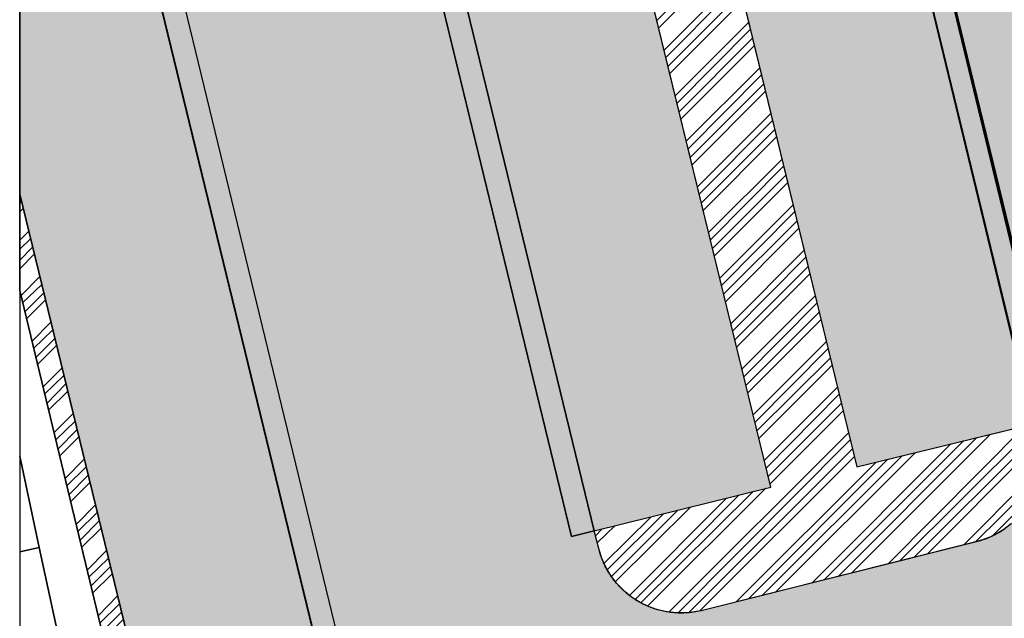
# Model space of a CAD drawing. Header units: millimetres. Extents: x 234268570 to 234468570, y 557551952 to 557751952.
# Tile 10 of 36: x 234268570 to 234291935, y 557667373 to 557681584. Entities that reach past the tile are written whole.
import ezdxf

# ---------------------------------------------------------------- set-up
doc = ezdxf.new("R2010")
doc.units = ezdxf.units.MM
doc.header["$LTSCALE"] = 500
for name, color, linetype in [('BEGROEIDTERREINDEEL', 8, 'CONTINUOUS'), ('BL$1----_ARCERING', 8, 'CONTINUOUS'), ('PAND', 8, 'CONTINUOUS'), ('PERCEEL', 8, 'CONTINUOUS'), ('WEGDEEL', 8, 'CONTINUOUS')]:
    doc.layers.add(name, color=color, linetype=linetype)
pattern_1 = [(45, (0, 0), (-673.5192090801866, 673.5192090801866), []), (45, (224.5065, 0), (-673.5192090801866, 673.5192090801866), []), (45, (449.013, 0), (-673.5192090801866, 673.5192090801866), []), (45, (673.52, 0), (-673.5192090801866, 673.5192090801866), [])]
pattern_2 = [(45, (0, 0), (0, 431.0522938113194), [914.4000000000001, -304.8]), (135, (215.526, 215.526), (4.263256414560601e-14, 431.0522938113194), [914.4000000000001, -304.8])]

msp = doc.modelspace()

# ---------------------------------------------------------------- hatches: boundary and pattern name
at = {"layer": 'BL$1----_ARCERING', "linetype": 'Continuous'}
h = msp.add_hatch(dxfattribs=at)
h.set_pattern_fill('ANSI34', color=104, scale=50)
h.set_pattern_definition(pattern_1)
h.paths.add_polyline_path([(234292279.1165402, 557669797), (234292317.1165402, 557669841), (234292353.1165402, 557669885), (234292371.1165402, 557669908), (234292405.1165402, 557669954), (234292445.1165402, 557670011.5), (234292454.1165402, 557670025), (234292499.1165402, 557670097), (234292514.1165402, 557670122), (234292542.1165402, 557670172), (234292555.1165402, 557670198), (234292569.1165402, 557670223), (234292581.1165402, 557670249), (234292594.1165402, 557670275), (234292606.1165402, 557670301), (234292636.1435672, 557670371.972973), (234292639.1165402, 557670380), (234292660.1165402, 557670433), (234292670.1165402, 557670460), (234292679.1165402, 557670487), (234292688.1165402, 557670515), (234292710.5165402, 557670590.6), (234292712.1165402, 557670597), (234292720.1165402, 557670625), (234292727.1165402, 557670653), (234292733.1165402, 557670680), (234292739.1165402, 557670708), (234292745.1165402, 557670737), (234292760.1165402, 557670821), (234292768.1165402, 557670879), (234292774.1165402, 557670935), (234292776.1165402, 557670964), (234292780.1165402, 557671021), (234292781.1165402, 557671049), (234292783.1165402, 557671107), (234292783.1165402, 557671135), (234292781.1165402, 557671193), (234292780.1165402, 557671221), (234292776.1165402, 557671279), (234292774.1165402, 557671307), (234292771.1165402, 557671336), (234292768.1165402, 557671364), (234292764.1165402, 557671393), (234292760.1165402, 557671421), (234292628.1165402, 557671991), (234288437.1165402, 557670972), (234282172.5796991, 557696718.8765624), (234280118.1165402, 557696219), (234286391.1165402, 557670489), (234282205.1165402, 557669448), (234282311.1165402, 557669028), (234282319.1165402, 557668997), (234282328.1165402, 557668966), (234282346.1165402, 557668904), (234282369.7832068, 557668833), (234282377.1165402, 557668813), (234282389.1165402, 557668783), (234282413.1165402, 557668723), (234282445.3924022, 557668651), (234282453.1165402, 557668635), (234282467.1165402, 557668607), (234282482.1165402, 557668578), (234282497.1165402, 557668550), (234282513.1165402, 557668521), (234282555.1906142, 557668450), (234282562.1165402, 557668439), (234282580.1165402, 557668411), (234282629.2703863, 557668340), (234282673.1165402, 557668280), (234282713.1165402, 557668230), (234282734.1165402, 557668206), (234282755.1165402, 557668181), (234282800.0332068, 557668132), (234282843.6165402, 557668086.5217391), (234282889.1165402, 557668043), (234282937.1165402, 557667999), (234282961.1165402, 557667978), (234282986.1165402, 557667958), (234283036.1165402, 557667918), (234283062.1165402, 557667898), (234283088.1165402, 557667879), (234283146.0256311, 557667838.9090909), (234283168.1165402, 557667825), (234283195.1165402, 557667807), (234283222.1165402, 557667790), (234283250.1165402, 557667774), (234283306.1165402, 557667742), (234283334.1165402, 557667727), (234283363.1165402, 557667712), (234283421.1165402, 557667684), (234283450.1165402, 557667671), (234283480.1165402, 557667658), (234283509.1165402, 557667646), (234283539.1165402, 557667634), (234283569.1165402, 557667623), (234283635.6165402, 557667599.4032258), (234283661.1165402, 557667592), (234283691.1165402, 557667582), (234283722.1165402, 557667573), (234283753.1165402, 557667565), (234283826.4498735, 557667546.6666666), (234283847.1165402, 557667542), (234283879.1165402, 557667536), (234283910.1165402, 557667530), (234283942.1165402, 557667524), (234283974.1165402, 557667520), (234284006.1165402, 557667515), (234284038.1165402, 557667511), (234284070.1165402, 557667508), (234284134.1165402, 557667502), (234284166.1165402, 557667501), (234284198.1165402, 557667499), (234284230.1165402, 557667498), (234284295.1165402, 557667498), (234284359.1165402, 557667500), (234284423.1165402, 557667504), (234284487.1165402, 557667510), (234284551.1165402, 557667518), (234284615.1165402, 557667528), (234284684.1165402, 557667541.3548387), (234284748.1165402, 557667555.8064516), (234284772.1165402, 557667562), (234291374.1165402, 557669216), (234291401.1165402, 557669225), (234291429.1165402, 557669234), (234291456.1165402, 557669243), (234291483.1165402, 557669253), (234291552.9915402, 557669279.875), (234291563.1165402, 557669284), (234291589.1165402, 557669296), (234291641.1165402, 557669319), (234291693.1165402, 557669345), (234291743.1165402, 557669371), (234291768.1165402, 557669385), (234291793.1165402, 557669400), (234291818.1165402, 557669414), (234291842.1165402, 557669429), (234291897.5852902, 557669464.5), (234291914.1165402, 557669476), (234291970.5871284, 557669516), (234291984.1165402, 557669526), (234292007.1165402, 557669544), (234292030.1165402, 557669561), (234292052.1165402, 557669579), (234292074.1165402, 557669598), (234292096.1165402, 557669616), (234292158.1165402, 557669672.0952381), (234292160.1165402, 557669674), (234292180.1165402, 557669694), (234292201.1165402, 557669714), (234292221.1165402, 557669734), (234292241.1165402, 557669755)])
h.paths.add_polyline_path([(234333230.0945307, 557706155.4284766), (234333470.1008887, 557705170.211812), (234333500.0663806, 557705224.7872422), (234333545.3950978, 557705289.5233593), (234333567.4847735, 557705315.8488097), (234333623.3661542, 557705371.7301903), (234333649.6916053, 557705393.8198665), (234333714.427721, 557705439.1485827), (234333744.1890623, 557705456.3313011), (234333815.8129387, 557705489.7300632), (234334048.6636697, 557705552.1222285), (234379120.6198781, 557716360.6391752), (234379272.1962357, 557716378.5595855), (234379385.0675513, 557716368.6846249), (234379494.5093282, 557716339.3597893), (234379611.9633296, 557716282.68802), (234379676.699446, 557716237.3593032), (234379780.9959537, 557716133.0627955), (234379876.9061506, 557715966.9414614), (234379939.2983156, 557715734.0907317), (234380837.0534115, 557711990.4153906), (234380864.2172495, 557711915.7833593), (234380885.4940749, 557711878.9308167), (234380936.5453899, 557711818.0902286), (234380994.4524478, 557711773.6565801), (234381066.4329976, 557711740.0914985), (234381177.4039598, 557711722.0334295), (234381238.1808217, 557711727.3507159), (234381467.4615568, 557711781.667898), (234381675.9171237, 557711831.6567539), (234381750.5321438, 557711858.8144002), (234381787.4004375, 557711880.1003195), (234381848.2271582, 557711931.1399984), (234381893.1681735, 557711989.8734324), (234381925.9262791, 557712060.1234165), (234381944.191994, 557712163.7134331), (234381934.1857921, 557712255.4977193), (234381885.9488172, 557712450.4924493), (234380640.0147797, 557717524.0280727)])
h.paths.add_polyline_path([(234397892.5810506, 557671192.886631), (234397909.4872735, 557671122.3869925), (234397958.1087804, 557671134.0467123), (234398098.0254183, 557670550.5886295), (234427203.2396526, 557677492.7190192), (234426728.1165402, 557679572), (234427445.5638495, 557679742.7478656), (234428201.4515862, 557679922.6443067), (234418591.4177323, 557720015.7797815), (234418439.9089535, 557720647.875577), (234418258.7976913, 557721403.4731622), (234413392.7572803, 557720236.568402), (234412559.4382271, 557723711.0335988), (234412407.8408625, 557724343.1081507), (234412226.6237051, 557725098.6803458), (234386801.7200139, 557719014.3014331), (234388080.3481974, 557713727.6290067), (234388107.6636679, 557713652.5803685), (234388166.6540124, 557713568.3334255), (234388281.4760434, 557713487.9341738), (234388420.7507071, 557713459.0300599), (234388577.0709852, 557713486.5935426), (234390324.3653522, 557713905.6048828), (234390399.0123573, 557713932.7741708), (234390524.0465009, 557714037.6902745), (234390583.10753, 557714164.34706), (234390597.4976174, 557714245.9573013), (234389632.407283, 557718368.8736196), (234389642.2822154, 557718481.7446133), (234389671.6069678, 557718591.1860793), (234389728.2818031, 557718708.6450093), (234389773.6033204, 557718773.3708439), (234389898.6293219, 557718898.3968455), (234390130.8433161, 557719000.9547198), (234411019.7755495, 557724010.2420247), (234411171.3519073, 557724028.1624348), (234411393.6650005, 557723988.9626384), (234411511.1190009, 557723932.2908695), (234411658.0619496, 557723808.9910954), (234411763.1136662, 557723658.9616957), (234411803.431497, 557723529.7387928), (234412736.209083, 557719640.0182403), (234412835.7010623, 557719467.6930774), (234413076.5596313, 557719380.0277276), (234413196.7987316, 557719390.5472858), (234417199.4745801, 557720331.983727), (234417421.7876735, 557720292.7839304), (234417543.320674, 557720236.1121615), (234417672.8426691, 557720127.4303032), (234417779.9588624, 557719974.4525253), (234417831.5541698, 557719833.5600847), (234426343.1496418, 557684339.8600448), (234426361.0700521, 557684188.2836871), (234427240.4094128, 557680493.4810823), (234425800.2403783, 557680148.1201812), (234426310.7625204, 557678007.731643)])
h.paths.add_polyline_path([(234343623.0430922, 557720648.8376503), (234344271.0225878, 557716266.6902119), (234345844.6631214, 557715315.5266587), (234351155.952255, 557716678.1057487), (234353502.1165402, 557717280), (234374753.1165402, 557722482), (234375736.1165402, 557723680), (234375945.1165402, 557725875), (234375133.1165402, 557729545), (234374591.1165402, 557730282), (234373640.1165402, 557734023), (234372889.1165402, 557735484), (234371675.1165402, 557736568), (234370141.1165402, 557736985), (234360823.1165402, 557735063), (234352189.1165402, 557732796), (234350651.1165402, 557732024), (234349293.1165402, 557730764), (234348243.1165402, 557728874)])
h.paths.add_polyline_path([(234373874.1165402, 557727672), (234375045.1165402, 557727897), (234374838.1165402, 557728995), (234373820.1165402, 557728815), (234372563.1165402, 557729390), (234371506.1165402, 557733569), (234370403.1165402, 557734383), (234369016.1165402, 557734396), (234352633.1165402, 557730205), (234350706.1165402, 557728068), (234346380.1468782, 557720435.0232259), (234347014.636446, 557718176.4572258), (234372514.1165402, 557724232), (234373586.1165402, 557727375)], flags=16)
h.paths.add_polyline_path([(234387415.1165402, 557727611), (234386916.1165402, 557726364), (234387203.1165402, 557725457), (234387938.1165402, 557724977), (234388764.1165402, 557724791), (234399252.1165402, 557727056), (234409932.1165402, 557729573), (234410700.1165402, 557730323), (234410843.1165402, 557731330), (234410577.1165402, 557732435), (234409593.1165402, 557733009), (234400778.1165402, 557730768), (234388703.1165402, 557728151)])
h.paths.add_polyline_path([(234408903.1165402, 557730870), (234409424.1165402, 557731054), (234409170.1165402, 557731616), (234408553.1165402, 557731442), (234406853.1165402, 557730918), (234396751.1165402, 557728604), (234387785.1165402, 557726703), (234387785.1165402, 557726226), (234388272.1165402, 557725855), (234388702.1165402, 557725712), (234395635.1165402, 557727162), (234409202.1165402, 557730322)], flags=16)
h = msp.add_hatch(dxfattribs=at)
h.set_pattern_fill('AR-HBONE', color=8, scale=3)
h.set_pattern_definition(pattern_2)
h.paths.add_polyline_path([(234298263.1165402, 557650795), (234304420.1165402, 557652211), (234292726.1165987, 557700457.9997586), (234292673.1165402, 557701496), (234292746.1165402, 557702447), (234293044.1165402, 557703757), (234293561.6165402, 557704996.5), (234294228.1165402, 557706055), (234295088.1165402, 557707026), (234295870.1165402, 557707681), (234296935.6165402, 557708337), (234298098.4855055, 557708815.5345325), (234330431.6165402, 557716596.5), (234268570.1165402, 557702171.0783), (234277879.1165402, 557704163), (234279418.1165402, 557704314), (234280873.1165402, 557704204), (234282145.6165402, 557703899.5), (234283066.6165402, 557703545), (234283969.1165402, 557703061), (234284801.1165402, 557702344.5), (234285732.1165402, 557701163), (234286301.1165402, 557700020), (234286685.2405193, 557698586.4297936), (234286873.1165402, 557697895)])
h = msp.add_hatch(dxfattribs=at)
h.set_pattern_fill('AR-HBONE', color=8, scale=3)
h.set_pattern_definition(pattern_2)
h.paths.add_polyline_path([(234295416.1165402, 557638155), (234296465.1165402, 557633433), (234302063.1165402, 557634665), (234302037.7726874, 557634783.3546388), (234308191.1165402, 557636101), (234306936.6165402, 557641693), (234306885.1165402, 557642071), (234306892.6165402, 557642587.5), (234307005.6165402, 557643159.5), (234307281.1165402, 557643798), (234307604.6165402, 557644257), (234307921.1165402, 557644575.5), (234308395.6165402, 557644914), (234308675.6165402, 557645057), (234308948.0437178, 557645163.3090593), (234308071.1165402, 557648885), (234307586.1165402, 557648829), (234306923.1165402, 557648887), (234306413.1165402, 557649042), (234305941.1165402, 557649288), (234305443.6165402, 557649695.5), (234305108.6165402, 557650109.5), (234304883.1165402, 557650517), (234304709.1165402, 557651021), (234298552.1165402, 557649587), (234300419.1165402, 557641782), (234300542.1165402, 557641265), (234300504.1165402, 557640746), (234300163.1165402, 557639751), (234299643.1165402, 557639197), (234298928.1165402, 557638912)])
h.paths.add_polyline_path([(234268570.1165402, 557627312.546389), (234272767.1165402, 557628232), (234287965.1165402, 557631558), (234290296.1165402, 557632069), (234293284.1165402, 557632758), (234295223.1165402, 557633160), (234294159.1165402, 557637883), (234287296.1165402, 557636348), (234285938.1165402, 557636049), (234268570.1165402, 557632234.621494)])
h.paths.add_polyline_path([(234304243.1165402, 557611213), (234303601.1165402, 557604155), (234304105.1165402, 557604109), (234309765.1165402, 557603595), (234309917.1165402, 557605338), (234310040.1165402, 557606689), (234310478.1165402, 557611481), (234310800.1165402, 557616064), (234310805.1165402, 557616106), (234310810.1165402, 557616149), (234310815.1165402, 557616191), (234310820.1165402, 557616234), (234310824.1165402, 557616277), (234310829.1165402, 557616319), (234310834.1165402, 557616362), (234310838.1165402, 557616404), (234310843.1165402, 557616447), (234310847.1165402, 557616489), (234310851.1165402, 557616532), (234310855.1165402, 557616574), (234310859.1165402, 557616617), (234310863.1165402, 557616660), (234310867.1165402, 557616702), (234310871.1165402, 557616745), (234310875.1165402, 557616787), (234310878.1165402, 557616830), (234310882.1165402, 557616873), (234310885.1165402, 557616915), (234310889.1165402, 557616958), (234310892.1165402, 557617001), (234310895.1165402, 557617043), (234310898.1165402, 557617086), (234310901.1165402, 557617129), (234310904.1165402, 557617171), (234310907.1165402, 557617214), (234310910.1165402, 557617257), (234310913.1165402, 557617299), (234310915.1165402, 557617342), (234310918.1165402, 557617385), (234310920.1165402, 557617428), (234310923.1165402, 557617470), (234310925.1165402, 557617513), (234310927.1165402, 557617556), (234310929.1165402, 557617598), (234310932.1165402, 557617641), (234310933.1165402, 557617684), (234310935.1165402, 557617727), (234310937.1165402, 557617769), (234310939.1165402, 557617812), (234310940.1165402, 557617855), (234310942.1165402, 557617898), (234310943.1165402, 557617940), (234310945.1165402, 557617983), (234310946.1165402, 557618026), (234310947.1165402, 557618069), (234310948.1165402, 557618112), (234310950.1165402, 557618154), (234310950.1165402, 557618197), (234310951.1165402, 557618240), (234310952.1165402, 557618283), (234310953.1165402, 557618325), (234310953.1165402, 557618368), (234310954.1165402, 557618411), (234310954.1165402, 557618454), (234310955.1165402, 557618497), (234310955.1165402, 557618539), (234310955.1165402, 557618582), (234310955.1165402, 557618625), (234310955.1165402, 557618668), (234310955.1165402, 557618710), (234310955.1165402, 557618753), (234310955.1165402, 557618796), (234310955.1165402, 557618839), (234310954.1165402, 557618882), (234310954.1165402, 557618924), (234310953.1165402, 557618967), (234310953.1165402, 557619010), (234310952.1165402, 557619053), (234310951.1165402, 557619096), (234310950.1165402, 557619138), (234310949.1165402, 557619181), (234310948.1165402, 557619224), (234310947.1165402, 557619267), (234310946.1165402, 557619309), (234310944.1165402, 557619352), (234310943.1165402, 557619395), (234310941.1165402, 557619438), (234310940.1165402, 557619480), (234310938.1165402, 557619523), (234310936.1165402, 557619566), (234310935.1165402, 557619609), (234310933.1165402, 557619651), (234310931.1165402, 557619694), (234310929.1165402, 557619737), (234310926.1165402, 557619780), (234310924.1165402, 557619822), (234310922.1165402, 557619865), (234310920.1165402, 557619908), (234310917.1165402, 557619950), (234310914.1165402, 557619993), (234310912.1165402, 557620036), (234310909.1165402, 557620079), (234310906.1165402, 557620121), (234310903.1165402, 557620164), (234310900.1165402, 557620207), (234310897.1165402, 557620249), (234310894.1165402, 557620292), (234310885.1165402, 557620405), (234310876.1165402, 557620518), (234310867.1165402, 557620631), (234310858.1165402, 557620744), (234310849.1165402, 557620857), (234310839.1165402, 557620970), (234310829.1165402, 557621083), (234310819.1165402, 557621196), (234310809.1165402, 557621309), (234310799.1165402, 557621422), (234310789.1165402, 557621535), (234310778.1165402, 557621648), (234310768.1165402, 557621761), (234310757.1165402, 557621874), (234310746.1165402, 557621987), (234310735.1165402, 557622100), (234310723.1165402, 557622213), (234310712.1165402, 557622325), (234310700.1165402, 557622438), (234310689.1165402, 557622551), (234310677.1165402, 557622664), (234310665.1165402, 557622777), (234310652.1165402, 557622889), (234310640.1165402, 557623002), (234310627.1165402, 557623115), (234310615.1165402, 557623228), (234310602.1165402, 557623340), (234310589.1165402, 557623453), (234310575.1165402, 557623566), (234310562.1165402, 557623678), (234310549.1165402, 557623791), (234310535.1165402, 557623903), (234310521.1165402, 557624016), (234310507.1165402, 557624128), (234310493.1165402, 557624241), (234310479.1165402, 557624354), (234310464.1165402, 557624466), (234310449.1165402, 557624578), (234310435.1165402, 557624691), (234310420.1165402, 557624803), (234310405.1165402, 557624916), (234310389.1165402, 557625028), (234310374.1165402, 557625141), (234310358.1165402, 557625253), (234310343.1165402, 557625365), (234310327.1165402, 557625478), (234310311.1165402, 557625590), (234310295.1165402, 557625702), (234310278.1165402, 557625814), (234310262.1165402, 557625927), (234310245.1165402, 557626039), (234310228.1165402, 557626151), (234310211.1165402, 557626263), (234310194.1165402, 557626375), (234310177.1165402, 557626487), (234310159.1165402, 557626599), (234310142.1165402, 557626711), (234310124.1165402, 557626823), (234310106.1165402, 557626935), (234310088.1165402, 557627047), (234310070.1165402, 557627159), (234310051.1165402, 557627271), (234310033.1165402, 557627383), (234310014.1165402, 557627495), (234309995.1165402, 557627607), (234309976.1165402, 557627719), (234309957.1165402, 557627830), (234309937.1165402, 557627942), (234309918.1165402, 557628054), (234309898.1165402, 557628166), (234309878.1165402, 557628277), (234309858.1165402, 557628389), (234309838.1165402, 557628500), (234309818.1165402, 557628612), (234309798.1165402, 557628724), (234309777.1165402, 557628835), (234309756.1165402, 557628947), (234309735.1165402, 557629058), (234309714.1165402, 557629170), (234309693.1165402, 557629281), (234309672.1165402, 557629392), (234309650.1165402, 557629504), (234309628.1165402, 557629615), (234309607.1165402, 557629726), (234309585.1165402, 557629838), (234309562.1165402, 557629949), (234309540.1165402, 557630060), (234309518.1165402, 557630171), (234309495.1165402, 557630282), (234309472.1165402, 557630394), (234309449.1165402, 557630505), (234309426.1165402, 557630616), (234309403.1165402, 557630727), (234309379.1165402, 557630838), (234309356.1165402, 557630949), (234309332.1165402, 557631059), (234309308.1165402, 557631170), (234309284.1165402, 557631281), (234309260.1165402, 557631392), (234308465.1165402, 557634892), (234302329.1165402, 557633507), (234303604.1165402, 557627434), (234303620.1165402, 557627358), (234303636.1165402, 557627281), (234303651.1165402, 557627205), (234303667.1165402, 557627128), (234303683.1165402, 557627052), (234303698.1165402, 557626976), (234303714.1165402, 557626899), (234303729.1165402, 557626823), (234303744.1165402, 557626746), (234303759.1165402, 557626670), (234303774.1165402, 557626593), (234303789.1165402, 557626517), (234303804.1165402, 557626440), (234303819.1165402, 557626363), (234303834.1165402, 557626287), (234303848.1165402, 557626210), (234303863.1165402, 557626134), (234303877.1165402, 557626057), (234303892.1165402, 557625980), (234303906.1165402, 557625904), (234303920.1165402, 557625827), (234303934.1165402, 557625750), (234303948.1165402, 557625673), (234303962.1165402, 557625597), (234303976.1165402, 557625520), (234303990.1165402, 557625443), (234304004.1165402, 557625366), (234304017.1165402, 557625290), (234304031.1165402, 557625213), (234304044.1165402, 557625136), (234304057.1165402, 557625059), (234304071.1165402, 557624982), (234304084.1165402, 557624905), (234304097.1165402, 557624829), (234304110.1165402, 557624752), (234304123.1165402, 557624675), (234304136.1165402, 557624598), (234304149.1165402, 557624521), (234304161.1165402, 557624444), (234304174.1165402, 557624367), (234304186.1165402, 557624290), (234304199.1165402, 557624213), (234304211.1165402, 557624136), (234304223.1165402, 557624059), (234304235.1165402, 557623982), (234304247.1165402, 557623905), (234304259.1165402, 557623828), (234304271.1165402, 557623751), (234304283.1165402, 557623674), (234304295.1165402, 557623596), (234304306.1165402, 557623519), (234304318.1165402, 557623442), (234304330.1165402, 557623365), (234304341.1165402, 557623288), (234304352.1165402, 557623211), (234304363.1165402, 557623133), (234304375.1165402, 557623056), (234304386.1165402, 557622979), (234304397.1165402, 557622902), (234304407.1165402, 557622825), (234304418.1165402, 557622747), (234304429.1165402, 557622670), (234304439.1165402, 557622593), (234304450.1165402, 557622516), (234304460.1165402, 557622438), (234304471.1165402, 557622361), (234304481.1165402, 557622284), (234304491.1165402, 557622206), (234304501.1165402, 557622129), (234304511.1165402, 557622052), (234304521.1165402, 557621974), (234304531.1165402, 557621897), (234304541.1165402, 557621819), (234304550.1165402, 557621742), (234304560.1165402, 557621665), (234304570.1165402, 557621587), (234304579.1165402, 557621510), (234304588.1165402, 557621432), (234304597.1165402, 557621355), (234304607.1165402, 557621278), (234304616.1165402, 557621200), (234304625.1165402, 557621123), (234304634.1165402, 557621045), (234304642.1165402, 557620968), (234304651.1165402, 557620890), (234304660.1165402, 557620813), (234304668.1165402, 557620735), (234304677.1165402, 557620657), (234304685.1165402, 557620580), (234304693.1165402, 557620502), (234304702.1165402, 557620425), (234304710.1165402, 557620347), (234304718.1165402, 557620270), (234304726.1165402, 557620192), (234304733.1165402, 557620114), (234304741.1165402, 557620037), (234304749.1165402, 557619959), (234304756.1165402, 557619882), (234304764.1165402, 557619804), (234304774.1165402, 557619586), (234304771.1165402, 557619345), (234304773.1165402, 557619325), (234304774.1165402, 557619305), (234304776.1165402, 557619285), (234304778.1165402, 557619265), (234304779.1165402, 557619245), (234304781.1165402, 557619225), (234304782.1165402, 557619205), (234304783.1165402, 557619185), (234304785.1165402, 557619165), (234304786.1165402, 557619145), (234304787.1165402, 557619125), (234304789.1165402, 557619105), (234304790.1165402, 557619085), (234304791.1165402, 557619064), (234304792.1165402, 557619044), (234304793.1165402, 557619024), (234304795.1165402, 557619004), (234304796.1165402, 557618984), (234304797.1165402, 557618964), (234304798.1165402, 557618944), (234304798.1165402, 557618924), (234304799.1165402, 557618904), (234304800.1165402, 557618884), (234304801.1165402, 557618864), (234304802.1165402, 557618844), (234304803.1165402, 557618824), (234304803.1165402, 557618804), (234304804.1165402, 557618783), (234304805.1165402, 557618763), (234304805.1165402, 557618743), (234304806.1165402, 557618723), (234304806.1165402, 557618703), (234304807.1165402, 557618683), (234304807.1165402, 557618663), (234304807.1165402, 557618643), (234304808.1165402, 557618623), (234304808.1165402, 557618603), (234304808.1165402, 557618583), (234304809.1165402, 557618563), (234304809.1165402, 557618542), (234304809.1165402, 557618522), (234304809.1165402, 557618502), (234304809.1165402, 557618482), (234304809.1165402, 557618462), (234304809.1165402, 557618442), (234304809.1165402, 557618422), (234304809.1165402, 557618402), (234304809.1165402, 557618382), (234304809.1165402, 557618362), (234304809.1165402, 557618342), (234304809.1165402, 557618321), (234304808.1165402, 557618301), (234304808.1165402, 557618281), (234304808.1165402, 557618261), (234304807.1165402, 557618241), (234304807.1165402, 557618221), (234304807.1165402, 557618201), (234304806.1165402, 557618181), (234304806.1165402, 557618161), (234304805.1165402, 557618141), (234304805.1165402, 557618121), (234304804.1165402, 557618101), (234304803.1165402, 557618080), (234304803.1165402, 557618060), (234304802.1165402, 557618040), (234304801.1165402, 557618020), (234304800.1165402, 557618000), (234304799.1165402, 557617980), (234304798.1165402, 557617960), (234304797.1165402, 557617940), (234304797.1165402, 557617920), (234304796.1165402, 557617900), (234304794.1165402, 557617880), (234304793.1165402, 557617860), (234304792.1165402, 557617840), (234304791.1165402, 557617820), (234304790.1165402, 557617800), (234304789.1165402, 557617779), (234304787.1165402, 557617759), (234304786.1165402, 557617739), (234304785.1165402, 557617719), (234304783.1165402, 557617699), (234304782.1165402, 557617679), (234304780.1165402, 557617659), (234304779.1165402, 557617639), (234304777.1165402, 557617619), (234304776.1165402, 557617599), (234304774.1165402, 557617579), (234304773.1165402, 557617559), (234304771.1165402, 557617539), (234304769.1165402, 557617519), (234304767.1165402, 557617499), (234304766.1165402, 557617479), (234304764.1165402, 557617459), (234304762.1165402, 557617439), (234304760.1165402, 557617419), (234304758.1165402, 557617399), (234304756.1165402, 557617379), (234304754.1165402, 557617359)])
h.paths.add_polyline_path([(234268570.1165402, 557576946.840469), (234283804.1165402, 557580905), (234299243.1165402, 557584945), (234299320.1165402, 557584964), (234299397.1165402, 557584984), (234299474.1165402, 557585004), (234299551.1165402, 557585025), (234299628.1165402, 557585046), (234299704.1165402, 557585068), (234299780.1165402, 557585090), (234299857.1165402, 557585113), (234299933.1165402, 557585136), (234300009.1165402, 557585159), (234300085.1165402, 557585183), (234300160.1165402, 557585207), (234300236.1165402, 557585232), (234300311.1165402, 557585257), (234300387.1165402, 557585283), (234300462.1165402, 557585309), (234300537.1165402, 557585336), (234300612.1165402, 557585363), (234300686.1165402, 557585390), (234300761.1165402, 557585418), (234300835.1165402, 557585447), (234300909.1165402, 557585475), (234300983.1165402, 557585505), (234301057.1165402, 557585534), (234301130.1165402, 557585564), (234301204.1165402, 557585595), (234301277.1165402, 557585626), (234301350.1165402, 557585658), (234301423.1165402, 557585689), (234301496.1165402, 557585722), (234301568.1165402, 557585754), (234301640.1165402, 557585788), (234301712.1165402, 557585821), (234301784.1165402, 557585855), (234301856.1165402, 557585890), (234301927.1165402, 557585925), (234301999.1165402, 557585960), (234302070.1165402, 557585996), (234302141.1165402, 557586032), (234302211.1165402, 557586068), (234302282.1165402, 557586105), (234302352.1165402, 557586143), (234302422.1165402, 557586181), (234302491.1165402, 557586219), (234302561.1165402, 557586258), (234302630.1165402, 557586297), (234302699.1165402, 557586336), (234302768.1165402, 557586376), (234302837.1165402, 557586417), (234302905.1165402, 557586457), (234302973.1165402, 557586498), (234303041.1165402, 557586540), (234303108.1165402, 557586582), (234303176.1165402, 557586624), (234303243.1165402, 557586667), (234303310.1165402, 557586710), (234303376.1165402, 557586754), (234303442.1165402, 557586798), (234303508.1165402, 557586842), (234303574.1165402, 557586887), (234303640.1165402, 557586932), (234303705.1165402, 557586977), (234303770.1165402, 557587023), (234303834.1165402, 557587069), (234303899.1165402, 557587116), (234303963.1165402, 557587163), (234304027.1165402, 557587211), (234304090.1165402, 557587258), (234304154.1165402, 557587307), (234304217.1165402, 557587355), (234304279.1165402, 557587404), (234304342.1165402, 557587453), (234304404.1165402, 557587503), (234304466.1165402, 557587553), (234304527.1165402, 557587604), (234304588.1165402, 557587654), (234304649.1165402, 557587705), (234304710.1165402, 557587757), (234304770.1165402, 557587809), (234304830.1165402, 557587861), (234304890.1165402, 557587914), (234304949.1165402, 557587967), (234305008.1165402, 557588020), (234305067.1165402, 557588074), (234305125.1165402, 557588128), (234305183.1165402, 557588182), (234305241.1165402, 557588237), (234305299.1165402, 557588292), (234305356.1165402, 557588347), (234305412.1165402, 557588403), (234305469.1165402, 557588459), (234305525.1165402, 557588515), (234305581.1165402, 557588572), (234305636.1165402, 557588629), (234305691.1165402, 557588686), (234305746.1165402, 557588744), (234305800.1165402, 557588802), (234305854.1165402, 557588860), (234305908.1165402, 557588919), (234305911.1165402, 557588922), (234305913.1165402, 557588925), (234305916.1165402, 557588928), (234305919.1165402, 557588931), (234305922.1165402, 557588934), (234305924.1165402, 557588937), (234305927.1165402, 557588940), (234305930.1165402, 557588943), (234305933.1165402, 557588946), (234305935.1165402, 557588949), (234305938.1165402, 557588952), (234305941.1165402, 557588955), (234305944.1165402, 557588958), (234305946.1165402, 557588961), (234305949.1165402, 557588964), (234305952.1165402, 557588967), (234305954.1165402, 557588970), (234305957.1165402, 557588974), (234305960.1165402, 557588977), (234305963.1165402, 557588980), (234305965.1165402, 557588983), (234305968.1165402, 557588986), (234305971.1165402, 557588989), (234305974.1165402, 557588992), (234305976.1165402, 557588995), (234305979.1165402, 557588998), (234305982.1165402, 557589001), (234305984.1165402, 557589004), (234305987.1165402, 557589007), (234305990.1165402, 557589010), (234305993.1165402, 557589013), (234305995.1165402, 557589016), (234305998.1165402, 557589019), (234306001.1165402, 557589022), (234306003.1165402, 557589025), (234306006.1165402, 557589028), (234306009.1165402, 557589031), (234306012.1165402, 557589034), (234306014.1165402, 557589037), (234306017.1165402, 557589040), (234306020.1165402, 557589044), (234306022.1165402, 557589047), (234306025.1165402, 557589050), (234306028.1165402, 557589053), (234306030.1165402, 557589056), (234306033.1165402, 557589059), (234306036.1165402, 557589062), (234306039.1165402, 557589065), (234306041.1165402, 557589068), (234306044.1165402, 557589071), (234306047.1165402, 557589074), (234306049.1165402, 557589077), (234306052.1165402, 557589080), (234306055.1165402, 557589083), (234306057.1165402, 557589086), (234306060.1165402, 557589089), (234306063.1165402, 557589093), (234306065.1165402, 557589096), (234306068.1165402, 557589099), (234306071.1165402, 557589102), (234306074.1165402, 557589105), (234306076.1165402, 557589108), (234306079.1165402, 557589111), (234306082.1165402, 557589114), (234306084.1165402, 557589117), (234306087.1165402, 557589120), (234306090.1165402, 557589123), (234306092.1165402, 557589126), (234306095.1165402, 557589129), (234306098.1165402, 557589132), (234306100.1165402, 557589136), (234306103.1165402, 557589139), (234306106.1165402, 557589142), (234306108.1165402, 557589145), (234306111.1165402, 557589148), (234306114.1165402, 557589151), (234306116.1165402, 557589154), (234306119.1165402, 557589157), (234306122.1165402, 557589160), (234306124.1165402, 557589163), (234306127.1165402, 557589166), (234306130.1165402, 557589169), (234306132.1165402, 557589173), (234306135.1165402, 557589176), (234306138.1165402, 557589179), (234306140.1165402, 557589182), (234306143.1165402, 557589185), (234306146.1165402, 557589188), (234306148.1165402, 557589191), (234306151.1165402, 557589194), (234306154.1165402, 557589197), (234306156.1165402, 557589200), (234306159.1165402, 557589203), (234306162.1165402, 557589207), (234306164.1165402, 557589210), (234306167.1165402, 557589213), (234306170.1165402, 557589216), (234306172.1165402, 557589219), (234306175.1165402, 557589222), (234306210.1165402, 557589264), (234306245.1165402, 557589306), (234306280.1165402, 557589348), (234306315.1165402, 557589390), (234306349.1165402, 557589432), (234306384.1165402, 557589475), (234306418.1165402, 557589517), (234306452.1165402, 557589560), (234306486.1165402, 557589603), (234306519.1165402, 557589646), (234306553.1165402, 557589689), (234306586.1165402, 557589732), (234306619.1165402, 557589775), (234306652.1165402, 557589819), (234306685.1165402, 557589863), (234306718.1165402, 557589906), (234306750.1165402, 557589950), (234306782.1165402, 557589994), (234306815.1165402, 557590039), (234306846.1165402, 557590083), (234306878.1165402, 557590127), (234306910.1165402, 557590172), (234306941.1165402, 557590217), (234306972.1165402, 557590261), (234307003.1165402, 557590306), (234307034.1165402, 557590351), (234307065.1165402, 557590397), (234307095.1165402, 557590442), (234307125.1165402, 557590487), (234307156.1165402, 557590533), (234307185.1165402, 557590579), (234307215.1165402, 557590624), (234307245.1165402, 557590670), (234307274.1165402, 557590716), (234307303.1165402, 557590763), (234307332.1165402, 557590809), (234307361.1165402, 557590855), (234307390.1165402, 557590902), (234307418.1165402, 557590948), (234307446.1165402, 557590995), (234307474.1165402, 557591042), (234307502.1165402, 557591089), (234307530.1165402, 557591136), (234307557.1165402, 557591183), (234307584.1165402, 557591231), (234307612.1165402, 557591278), (234307638.1165402, 557591325), (234307665.1165402, 557591373), (234307692.1165402, 557591421), (234307718.1165402, 557591469), (234307744.1165402, 557591517), (234307770.1165402, 557591565), (234307796.1165402, 557591613), (234307821.1165402, 557591661), (234307847.1165402, 557591709), (234307872.1165402, 557591758), (234307897.1165402, 557591807), (234307922.1165402, 557591855), (234307946.1165402, 557591904), (234307970.1165402, 557591953), (234307995.1165402, 557592002), (234308019.1165402, 557592051), (234308042.1165402, 557592100), (234308066.1165402, 557592149), (234308089.1165402, 557592199), (234308112.1165402, 557592248), (234308135.1165402, 557592298), (234308158.1165402, 557592347), (234308181.1165402, 557592397), (234308203.1165402, 557592447), (234308225.1165402, 557592497), (234308247.1165402, 557592547), (234308269.1165402, 557592597), (234308291.1165402, 557592647), (234308312.1165402, 557592697), (234308333.1165402, 557592747), (234308354.1165402, 557592798), (234308375.1165402, 557592848), (234308395.1165402, 557592899), (234308416.1165402, 557592950), (234308436.1165402, 557593000), (234308456.1165402, 557593051), (234308476.1165402, 557593102), (234308495.1165402, 557593153), (234308514.1165402, 557593204), (234308533.1165402, 557593255), (234308552.1165402, 557593307), (234308571.1165402, 557593358), (234308590.1165402, 557593409), (234308608.1165402, 557593461), (234308626.1165402, 557593512), (234308644.1165402, 557593564), (234308661.1165402, 557593616), (234308679.1165402, 557593667), (234308696.1165402, 557593719), (234308713.1165402, 557593771), (234308730.1165402, 557593823), (234308747.1165402, 557593875), (234308763.1165402, 557593927), (234308769.1165402, 557593947), (234308776.1165402, 557593967), (234308782.1165402, 557593987), (234308788.1165402, 557594008), (234308794.1165402, 557594028), (234308800.1165402, 557594048), (234308806.1165402, 557594068), (234308812.1165402, 557594088), (234308818.1165402, 557594108), (234308824.1165402, 557594129), (234308830.1165402, 557594149), (234308836.1165402, 557594169), (234308842.1165402, 557594189), (234308848.1165402, 557594209), (234308854.1165402, 557594230), (234308860.1165402, 557594250), (234308865.1165402, 557594270), (234308871.1165402, 557594290), (234308877.1165402, 557594311), (234308882.1165402, 557594331), (234308888.1165402, 557594351), (234308894.1165402, 557594372), (234308899.1165402, 557594392), (234308905.1165402, 557594412), (234308910.1165402, 557594433), (234308916.1165402, 557594453), (234308921.1165402, 557594473), (234308927.1165402, 557594494), (234308932.1165402, 557594514), (234308937.1165402, 557594534), (234308943.1165402, 557594555), (234308948.1165402, 557594575), (234308953.1165402, 557594596), (234308958.1165402, 557594616), (234308964.1165402, 557594636), (234308969.1165402, 557594657), (234308974.1165402, 557594677), (234308979.1165402, 557594698), (234308984.1165402, 557594718), (234308989.1165402, 557594739), (234308994.1165402, 557594759), (234308999.1165402, 557594780), (234309004.1165402, 557594800), (234309009.1165402, 557594821), (234309014.1165402, 557594841), (234309018.1165402, 557594862), (234309023.1165402, 557594882), (234309028.1165402, 557594903), (234309033.1165402, 557594923), (234309037.1165402, 557594944), (234309042.1165402, 557594964), (234309047.1165402, 557594985), (234309051.1165402, 557595005), (234309056.1165402, 557595026), (234309060.1165402, 557595046), (234309065.1165402, 557595067), (234309069.1165402, 557595088), (234309074.1165402, 557595108), (234309078.1165402, 557595129), (234309083.1165402, 557595149), (234309087.1165402, 557595170), (234309091.1165402, 557595191), (234309096.1165402, 557595211), (234309100.1165402, 557595232), (234309104.1165402, 557595253), (234309108.1165402, 557595273), (234309112.1165402, 557595294), (234309117.1165402, 557595315), (234309121.1165402, 557595335), (234309125.1165402, 557595356), (234309129.1165402, 557595377), (234309133.1165402, 557595397), (234309137.1165402, 557595418), (234309141.1165402, 557595439), (234309144.1165402, 557595459), (234309148.1165402, 557595480), (234309152.1165402, 557595501), (234309156.1165402, 557595522), (234309160.1165402, 557595542), (234309163.1165402, 557595563), (234309167.1165402, 557595584), (234309171.1165402, 557595604), (234309174.1165402, 557595625), (234309178.1165402, 557595646), (234309182.1165402, 557595667), (234309185.1165402, 557595688), (234309189.1165402, 557595708), (234309192.1165402, 557595729), (234309195.1165402, 557595750), (234309199.1165402, 557595771), (234309202.1165402, 557595791), (234309206.1165402, 557595812), (234309209.1165402, 557595833), (234309212.1165402, 557595854), (234309215.1165402, 557595875), (234309219.1165402, 557595896), (234309222.1165402, 557595916), (234309225.1165402, 557595937), (234309228.1165402, 557595958), (234309431.1165402, 557598977), (234309765.1165402, 557603595), (234304105.1165402, 557604109), (234303663.1165402, 557599449), (234303104.1165402, 557593943), (234303093.1165402, 557593868), (234303082.1165402, 557593793), (234303069.1165402, 557593718), (234303056.1165402, 557593643), (234303041.1165402, 557593568), (234303026.1165402, 557593494), (234303010.1165402, 557593419), (234302993.1165402, 557593345), (234302975.1165402, 557593271), (234302957.1165402, 557593198), (234302937.1165402, 557593124), (234302917.1165402, 557593051), (234302895.1165402, 557592978), (234302873.1165402, 557592905), (234302850.1165402, 557592833), (234302826.1165402, 557592761), (234302801.1165402, 557592689), (234302775.1165402, 557592617), (234302749.1165402, 557592546), (234302722.1165402, 557592475), (234302693.1165402, 557592405), (234302664.1165402, 557592334), (234302634.1165402, 557592265), (234302604.1165402, 557592195), (234302572.1165402, 557592126), (234302540.1165402, 557592057), (234302507.1165402, 557591989), (234302473.1165402, 557591921), (234302438.1165402, 557591853), (234302402.1165402, 557591786), (234302366.1165402, 557591719), (234302328.1165402, 557591653), (234302290.1165402, 557591587), (234302252.1165402, 557591522), (234302212.1165402, 557591457), (234302172.1165402, 557591392), (234302131.1165402, 557591328), (234302089.1165402, 557591265), (234302046.1165402, 557591202), (234302003.1165402, 557591140), (234301959.1165402, 557591078), (234301914.1165402, 557591016), (234301868.1165402, 557590955), (234301822.1165402, 557590895), (234301775.1165402, 557590835), (234301727.1165402, 557590776), (234301679.1165402, 557590718), (234301630.1165402, 557590660), (234301580.1165402, 557590602), (234301529.1165402, 557590545), (234301478.1165402, 557590489), (234301426.1165402, 557590434), (234301374.1165402, 557590379), (234301321.1165402, 557590324), (234301267.1165402, 557590271), (234301213.1165402, 557590217), (234301157.1165402, 557590165), (234301102.1165402, 557590113), (234301045.1165402, 557590062), (234300989.1165402, 557590012), (234300931.1165402, 557589962), (234300873.1165402, 557589913), (234300814.1165402, 557589865), (234300755.1165402, 557589817), (234300695.1165402, 557589770), (234300635.1165402, 557589724), (234300574.1165402, 557589678), (234300513.1165402, 557589634), (234300451.1165402, 557589590), (234300388.1165402, 557589546), (234300325.1165402, 557589504), (234300262.1165402, 557589462), (234300198.1165402, 557589421), (234300133.1165402, 557589381), (234300068.1165402, 557589341), (234300003.1165402, 557589303), (234299937.1165402, 557589265), (234299870.1165402, 557589228), (234299804.1165402, 557589191), (234299736.1165402, 557589156), (234299669.1165402, 557589121), (234299601.1165402, 557589087), (234299532.1165402, 557589054), (234299463.1165402, 557589022), (234299394.1165402, 557588990), (234299325.1165402, 557588960), (234299255.1165402, 557588930), (234299184.1165402, 557588901), (234299114.1165402, 557588873), (234299043.1165402, 557588846), (234298972.1165402, 557588819), (234298900.1165402, 557588794), (234298828.1165402, 557588769), (234298756.1165402, 557588745), (234298683.1165402, 557588722), (234298611.1165402, 557588700), (234298538.1165402, 557588679), (234298464.1165402, 557588658), (234298391.1165402, 557588639), (234292592.1165402, 557587128), (234279833.1165402, 557583793), (234268570.1165402, 557580862.754458)])
edge = h.paths.add_edge_path()
edge.add_line((234297060.1165388, 557708399), (234296977.1165311, 557708357.9999982))
edge.add_line((234296977.1165311, 557708357.9999982), (234296894.1165438, 557708316.0000017))
edge.add_line((234296894.1165438, 557708316.0000017), (234296812.1165396, 557708272.999999))
edge.add_line((234296812.1165396, 557708272.999999), (234296775.8416833, 557708239.9984113))
edge.add_arc((234300574.1464776, 557701318.6428963), 7895.07957371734, 115.7307056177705, 118.75712050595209, ccw=False)
edge.add_line((234297146.5614555, 557708430.8818119), (234297060.1165388, 557708399))
h = msp.add_hatch(dxfattribs=at)
h.set_pattern_fill('ANSI34', color=104, scale=50)
h.set_pattern_definition(pattern_1)
h.paths.add_polyline_path([(234327045.2858348, 557654450.0869132), (234327238.7133639, 557653639.2102599), (234307761.1165403, 557648993), (234307264.0791393, 557648993), (234306788.2531888, 557649076.9009532), (234306321.1908114, 557649246.8977561), (234305912.7906647, 557649481.5058094), (234305513.3921934, 557649816.6409194), (234305218.4738293, 557650168.1109394), (234304957.7849924, 557650619.6372498), (234304804.1165401, 557651039), (234292844.7309311, 557700625.1304432), (234292829.7057298, 557701115.3557476), (234292838.6587964, 557701493.8453071), (234292894.4092222, 557702131.0755904), (234292926.7627763, 557702358.1022564), (234313899.0308212, 557707334.7657813), (234314549.4204953, 557704595.0153356), (234313732.100096, 557704409.9318224), (234313277.7438869, 557706323.8035954), (234293464.9778576, 557701623.1598425), (234305613.683389, 557651256.2687696), (234305618.8790261, 557651225.4051607), (234305695.3855307, 557650939.8789984), (234305823.2022204, 557650665.775223), (234305895.4771598, 557650550.8863611), (234306106.9885578, 557650298.8168927), (234306273.0117908, 557650155.1907765), (234306381.7274269, 557650079.0672686), (234306526.9912705, 557649995.1991494), (234306725.3853106, 557649908.5055362), (234307015.3286641, 557649830.8154488), (234307314.3578674, 557649804.6537834), (234307613.3870715, 557649830.8154489)])
h.paths.add_polyline_path([(234278383.1165402, 557634407), (234285938.1165402, 557636049), (234285548.1165402, 557637691), (234278677.1165402, 557635950), (234268570.1165402, 557677444.638645), (234268570.1165402, 557675153.201929)])
h.paths.add_polyline_path([(234286879.1165402, 557638025), (234287296.1165402, 557636348), (234298928.1165402, 557638912), (234299643.1165402, 557639197), (234300163.1165402, 557639751), (234300504.1165402, 557640746), (234300542.1165402, 557641265), (234300419.1165402, 557641782), (234289013.1165402, 557638987), (234289104.1165402, 557638557)])
h.paths.add_polyline_path([(234308820.1165402, 557639973), (234313357.9197357, 557623037.6879195), (234314146.2925714, 557623227.9227004), (234309078.959506, 557642139.4671592), (234309078.959506, 557642521.4247881), (234309238.8916487, 557642840.1616895), (234321711.6839216, 557645912.5863787), (234321522.593664, 557646701.2345097), (234309558.1165402, 557643830), (234309095.1165402, 557643644), (234308755.6165402, 557643369.5), (234308546.1165402, 557643089.5), (234308407.1165402, 557642782), (234308334.1165402, 557642427.5), (234308366.1165402, 557641942)])
h.paths.add_polyline_path([(234314805.0941958, 557620769.241566), (234314595.1919503, 557621552.607411), (234311026.1084929, 557620596.2743809), (234311026.1084929, 557619047.9469409), (234311050.1165402, 557617069), (234310594.1605906, 557611857.3996496), (234310138.326861, 557606647.1962777), (234311225.2692142, 557606090.8346373), (234311864.9975916, 557619981.4450551)])
h.paths.add_polyline_path([(234322282.3384084, 557607636.4769952), (234342081.3282817, 557627435.4668684), (234342654.7918812, 557626862.0032688), (234322855.8020079, 557607063.0133957)])
h.paths.add_polyline_path([(234423067.9645747, 557667719.3622704), (234422311.8042215, 557670883.7319542), (234399704.6165402, 557665481.5), (234399845.4452122, 557664682.8209124), (234421710.829918, 557669907.7910242), (234422287.3537007, 557667530.7053447)])
h.paths.add_polyline_path([(234343720.9675837, 557648260.5477123), (234342890.7491985, 557651734.8344533), (234346364.9342512, 557652565.0285391), (234347204.0143816, 557649105.3874592)])
h.paths.add_polyline_path([(234388998.2640726, 557659250.4249055), (234388168.0456874, 557662724.7116466), (234391642.2307401, 557663554.9057323), (234392481.3108705, 557660095.2646524)])
h = msp.add_hatch(dxfattribs=at)
h.set_pattern_fill('AR-HBONE', color=8, scale=3)
h.set_pattern_definition(pattern_2)
h.paths.add_polyline_path([(234283432.1092649, 557662028.0281961), (234283967.3464768, 557662157.0460964), (234283845.1165402, 557662640), (234283801.1165402, 557663074), (234283835.1165402, 557663419), (234283951.1165402, 557663808), (234284145.1165402, 557664165), (234284397.1165402, 557664464), (234284691.1165402, 557664699), (234284997.1165402, 557664862), (234285195.1165402, 557664934), (234291831.1165402, 557666576), (234292222.6165402, 557666641), (234292517.1165402, 557666638.5), (234292879.1165402, 557666573), (234293129.1165402, 557666482.0074416), (234293326.6165402, 557666387), (234293512.1165402, 557666267), (234293672.1165402, 557666138), (234293827.6165402, 557665981), (234293965.1165402, 557665808), (234294198.1165402, 557665366), (234294370.11654, 557664718.0000004), (234294867.1390712, 557664838.0674967), (234293109.245551, 557672107.3198936), (234292628.1235957, 557671990.9721426), (234292776.1165402, 557671279), (234292755.1165402, 557670793), (234292660.1165402, 557670433), (234292581.1165402, 557670249), (234292491.6165402, 557670085), (234292371.1165402, 557669908), (234292231.1165402, 557669744.5), (234292106.6165402, 557669625.5), (234291926.1165402, 557669484.5), (234291780.6165402, 557669392.5), (234291589.1165402, 557669296), (234291394.0456436, 557669225), (234291164.001019, 557669163.3597286), (234284772.1165402, 557667562), (234284535.1165402, 557667516), (234284375.1165402, 557667501), (234284198.1790401, 557667501), (234283974.1165402, 557667520), (234283706.6165402, 557667577.5), (234283509.1165402, 557667646), (234283292.1165402, 557667750), (234283088.1165402, 557667879), (234282937.1165402, 557667999), (234282723.6165402, 557668218), (234282580.1165402, 557668411), (234282460.1165402, 557668621), (234282377.1165402, 557668813), (234282311.1165402, 557669028), (234282205.1165402, 557669448), (234281661.6168802, 557669315.9651016)])
h.paths.add_polyline_path([(234283095.7930981, 557637069.7447275), (234282847.2976888, 557637010.3653029), (234282848.1165402, 557637007)], flags=17)
h.paths.add_polyline_path([(234268574.9764652, 557695666.5375007), (234268570.1165402, 557695686.5425725), (234268570.1165402, 557695686.510748)])
h.paths.add_polyline_path([(234283343.9747616, 557637132.6174161), (234285548.1165402, 557637691), (234285938.1165402, 557636049), (234287296.1165402, 557636348), (234286879.1165402, 557638025), (234289104.1165402, 557638557), (234289013.1165402, 557638987), (234288646.1165402, 557640517), (234288538.1165402, 557641010), (234274836.1165402, 557697412), (234274738.1165402, 557697840), (234274532.1165402, 557698733), (234268772.6333931, 557697351.1904783), (234269009.1165402, 557696387), (234268835.9192668, 557696344.7986435), (234268920.1165402, 557695991), (234268570.1165402, 557695904.375), (234268782.9794136, 557695957.05856), (234269054.9309344, 557696023.1250081)])
h = msp.add_hatch(dxfattribs=at)
h.set_pattern_fill('AR-HBONE', color=8, scale=3, angle=329.5)
h.set_pattern_definition([(14.50000000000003, (0, 0), (218.7755755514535, 371.407226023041), [914.4000000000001, -304.8]), (104.5, (295.091199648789, 76.31577321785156), (218.7755755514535, 371.407226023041), [914.4, -304.7999999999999])])
h.paths.add_polyline_path([(234286369.1165402, 557697770), (234282170.1165402, 557696729), (234288437.1165402, 557670972), (234292628.1165402, 557671991)])
h.paths.add_polyline_path([(234268570.1165402, 557695686.510748), (234268570.1165402, 557677444.638645), (234278677.1165402, 557635950), (234282848.1165402, 557637007)])
h.paths.add_polyline_path([(234282205.1165402, 557669448), (234286391.1165402, 557670489), (234280118.1165402, 557696219), (234279550.1165402, 557698549), (234275371.1165402, 557697541)])
h.paths.add_polyline_path([(234295268.1165402, 557642653), (234299457.1165402, 557643641), (234294370.1165402, 557664718), (234290217.1165402, 557663691)])
h.paths.add_polyline_path([(234283967.1165402, 557662158), (234289036.1165402, 557641129), (234293220.1165402, 557642133), (234288144.1165402, 557663195)])
h = msp.add_hatch(dxfattribs=at)
h.set_pattern_fill('AR-BRSTD', color=8, scale=2, angle=104)
h.set_pattern_definition([(104, (0, 0), (-131.4591580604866, -32.77644933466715), []), (194, (0, 0), (-82.3006288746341, -229.9405409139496), [135.4836, -135.4836])])
h.paths.add_polyline_path([(234288538.1165402, 557641010), (234283432.1092649, 557662028.0281961), (234283967.1165402, 557662158), (234289036.1165402, 557641129)])
edge = h.paths.add_edge_path()
edge.add_line((234268570.1165402, 557695905.346794), (234269054.9309345, 557696023.1250081))
edge.add_line((234269054.9309345, 557696023.1250081), (234283344.7931019, 557637129.2447289))
edge.add_line((234283344.7931019, 557637129.2447289), (234282846.7931019, 557637010.2447289))
edge.add_line((234282846.7931019, 557637010.2447289), (234268574.9764652, 557695666.5375006))
h.paths.add_polyline_path([(234274836.1165402, 557697412), (234281661.6168802, 557669315.9651016), (234282205.1165402, 557669448), (234275371.1165402, 557697541)])
h.paths.add_polyline_path([(234292628.12332, 557671990.9720759), (234293109.245551, 557672107.3198936), (234286873.1165402, 557697895), (234286368.4000571, 557697772.9632114)])
h.paths.add_polyline_path([(234299457.1165402, 557643641), (234299947.1165402, 557643757), (234294867.1390712, 557664838.0674967), (234294370.1277432, 557664717.9535823)])

# ---------------------------------------------------------------- linework, layer by layer
at = {"layer": 'BEGROEIDTERREINDEEL', "linetype": 'Continuous', "flags": 128}
msp.add_lwpolyline([(234268570.1165402, 557632234.621494), (234285938.1165402, 557636049), (234285548.1165402, 557637691), (234282848.1165402, 557637007), (234278677.1165402, 557635950), (234268570.1165402, 557677444.638645), (234268570.1165402, 557671218.768844), (234269035.1165402, 557669055), (234269625.1165402, 557666315), (234270118.1165402, 557664025), (234270754.1165402, 557661071), (234271373.1165402, 557658194), (234271992.1165402, 557655317), (234272516.1165402, 557652881), (234273112.1165402, 557650112), (234273706.1165402, 557647353), (234274301.1165402, 557644584), (234274830.1165402, 557642128), (234275449.1165402, 557639251), (234276215.1165402, 557635690), (234273791.1165402, 557635174), (234271073.1165402, 557634596), (234268570.1165402, 557634063.873316), (234268570.1165402, 557632234.621494)], dxfattribs=at)
at = {"layer": 'BL$1----_ARCERING', "linetype": 'Continuous'}
for p, q in [((234281661.6168802, 557669315.9651015), (234274836.1165402, 557697412)), ((234282172.5796991, 557696718.8765624), (234288437.1165402, 557670972)), ((234286391.1165402, 557670489), (234280118.1165402, 557696219)), ((234288437.1165402, 557670972), (234292628.1165402, 557671991)), ((234282205.1165402, 557669448), (234281661.6168802, 557669315.9651016))]:
    msp.add_line(p, q, dxfattribs=at)
for points in [[(234330431.6165402, 557716596.5), (234268570.1165402, 557702171.0783), (234277879.1165402, 557704163), (234279418.1165402, 557704314), (234280873.1165402, 557704204), (234282145.6165402, 557703899.5), (234283066.6165402, 557703545), (234283969.1165402, 557703061), (234284801.1165402, 557702344.5), (234285732.1165402, 557701163), (234286301.1165402, 557700020), (234286685.2405193, 557698586.4297936), (234286873.1165402, 557697895), (234298263.1165402, 557650795)], [(234294247.2281061, 557665187.9171034), (234299457.1165402, 557643641), (234299947.1165402, 557643757), (234286873.1165402, 557697895), (234286369.1165402, 557697770), (234292603.7258699, 557671985.0696509)], [(234268570.1165402, 557695905.346794), (234269054.9309345, 557696023.1250081), (234283344.7931019, 557637129.2447289), (234282846.7931019, 557637010.2447289), (234268574.9764652, 557695666.5375006)], [(234292106.6165402, 557669625.5), (234291926.1165402, 557669484.5), (234291780.6165402, 557669392.5), (234291589.1165402, 557669296), (234291394.0456436, 557669225), (234291164.001019, 557669163.3597286), (234284772.1165402, 557667562), (234284535.1165402, 557667516), (234284375.1165402, 557667501), (234284198.1790401, 557667501), (234283974.1165402, 557667520), (234283706.6165402, 557667577.5), (234283509.1165402, 557667646), (234283292.1165402, 557667750), (234283088.1165402, 557667879), (234282937.1165402, 557667999), (234282723.6165402, 557668218), (234282580.1165402, 557668411), (234282460.1165402, 557668621), (234282377.1165402, 557668813), (234282311.1165402, 557669028), (234282205.1165402, 557669448), (234281661.6168802, 557669315.9651016)]]:
    msp.add_lwpolyline(points, dxfattribs=at)
for points in [[(234292628.12332, 557671990.9720759), (234293109.245551, 557672107.3198936), (234286873.1165402, 557697895), (234286368.4000571, 557697772.9632114)], [(234274836.1165402, 557697412), (234281661.6168802, 557669315.9651016), (234282205.1165402, 557669448), (234275371.1165402, 557697541)], [(234278383.1165402, 557634407), (234285938.1165402, 557636049), (234285548.1165402, 557637691), (234278677.1165402, 557635950), (234268570.1165402, 557677444.638645), (234268570.1165402, 557675153.201929)]]:
    msp.add_lwpolyline(points, close=True, dxfattribs=at)
at = {"layer": 'PAND', "linetype": 'Continuous', "flags": 128}
for points in [[(234268570.1165402, 557668954.797352), (234269035.1165402, 557669055), (234268570.1165402, 557671218.768844), (234268570.1165402, 557668954.797352)], [(234268570.1165402, 557666087.749699), (234269625.1165402, 557666315), (234269035.1165402, 557669055), (234268570.1165402, 557668954.797352), (234268570.1165402, 557666087.749699)]]:
    msp.add_lwpolyline(points, dxfattribs=at)
at = {"layer": 'PERCEEL', "linetype": 'Continuous', "flags": 128}
msp.add_lwpolyline([(234268570.1165402, 557632228.9452009), (234276585.1165402, 557633987), (234278383.1165402, 557634407), (234268570.1165402, 557675153.201929), (234268570.1165402, 557696280.032984), (234269009.1165402, 557696387), (234268737.1165402, 557697496), (234268570.1165402, 557697452.93622), (234268570.1165402, 557632228.9452009)], dxfattribs=at)
at = {"layer": 'WEGDEEL', "linetype": 'Continuous', "flags": 128}
for points in [[(234282205.1165402, 557669448), (234286391.1165402, 557670489), (234280118.1165402, 557696219), (234279550.1165402, 557698549), (234275371.1165402, 557697541), (234282205.1165402, 557669448)], [(234292628.1165402, 557671991), (234286369.1165402, 557697770), (234282170.1165402, 557696729), (234288437.1165402, 557670972), (234292628.1165402, 557671991)], [(234294198.1165402, 557665366), (234294370.1165402, 557664718), (234299457.1165402, 557643641), (234299947.1165402, 557643757), (234298552.1165402, 557649587), (234298263.1165402, 557650795), (234294018.1165402, 557668532), (234286873.1165402, 557697895), (234286369.1165402, 557697770), (234292628.1165402, 557671991)], [(234286873.1165402, 557697895), (234294018.1165402, 557668532)], [(234291938.1165402, 557669493), (234291914.1165402, 557669476), (234291891.1165402, 557669460), (234291867.1165402, 557669445), (234291842.1165402, 557669429), (234291818.1165402, 557669414), (234291793.1165402, 557669400), (234291768.1165402, 557669385), (234291743.1165402, 557669371), (234291718.1165402, 557669358), (234291693.1165402, 557669345), (234291667.1165402, 557669332), (234291641.1165402, 557669319), (234291615.1165402, 557669307), (234291589.1165402, 557669296), (234291563.1165402, 557669284), (234291536.1165402, 557669273), (234291509.1165402, 557669263), (234291483.1165402, 557669253), (234291456.1165402, 557669243), (234291429.1165402, 557669234), (234291401.1165402, 557669225), (234291374.1165402, 557669216), (234291374.1165402, 557669216), (234284772.1165402, 557667562), (234284772.1165402, 557667562), (234284741.1165402, 557667554), (234284709.1165402, 557667547), (234284678.1165402, 557667540), (234284646.1165402, 557667534), (234284615.1165402, 557667528), (234284583.1165402, 557667523), (234284551.1165402, 557667518), (234284519.1165402, 557667514), (234284487.1165402, 557667510), (234284455.1165402, 557667507), (234284423.1165402, 557667504), (234284391.1165402, 557667502), (234284359.1165402, 557667500), (234284327.1165402, 557667499), (234284295.1165402, 557667498), (234284263.1165402, 557667498), (234284230.1165402, 557667498), (234284198.1165402, 557667499), (234284166.1165402, 557667501), (234284134.1165402, 557667502), (234284102.1165402, 557667505), (234284070.1165402, 557667508), (234284038.1165402, 557667511), (234284006.1165402, 557667515), (234283974.1165402, 557667520), (234283942.1165402, 557667524), (234283910.1165402, 557667530), (234283879.1165402, 557667536), (234283847.1165402, 557667542), (234283816.1165402, 557667549), (234283785.1165402, 557667557), (234283753.1165402, 557667565), (234283722.1165402, 557667573), (234283691.1165402, 557667582), (234283661.1165402, 557667592), (234283630.1165402, 557667601), (234283600.1165402, 557667612), (234283569.1165402, 557667623), (234283539.1165402, 557667634), (234283509.1165402, 557667646), (234283480.1165402, 557667658), (234283450.1165402, 557667671), (234283421.1165402, 557667684), (234283392.1165402, 557667698), (234283363.1165402, 557667712), (234283334.1165402, 557667727), (234283306.1165402, 557667742), (234283278.1165402, 557667758), (234283250.1165402, 557667774), (234283222.1165402, 557667790), (234283195.1165402, 557667807), (234283168.1165402, 557667825), (234283141.1165402, 557667842), (234283114.1165402, 557667861), (234283088.1165402, 557667879), (234283062.1165402, 557667898), (234283036.1165402, 557667918), (234283011.1165402, 557667938), (234282986.1165402, 557667958), (234282961.1165402, 557667978), (234282937.1165402, 557667999), (234282913.1165402, 557668021), (234282889.1165402, 557668043), (234282866.1165402, 557668065), (234282843.1165402, 557668087), (234282821.1165402, 557668110), (234282798.1165402, 557668134), (234282777.1165402, 557668157), (234282755.1165402, 557668181), (234282734.1165402, 557668206), (234282713.1165402, 557668230), (234282693.1165402, 557668255), (234282673.1165402, 557668280), (234282654.1165402, 557668306), (234282635.1165402, 557668332), (234282616.1165402, 557668358), (234282598.1165402, 557668385), (234282580.1165402, 557668411), (234282562.1165402, 557668439), (234282545.1165402, 557668466), (234282529.1165402, 557668494), (234282513.1165402, 557668521), (234282497.1165402, 557668550), (234282482.1165402, 557668578), (234282467.1165402, 557668607), (234282453.1165402, 557668635), (234282439.1165402, 557668664), (234282426.1165402, 557668694), (234282413.1165402, 557668723), (234282401.1165402, 557668753), (234282389.1165402, 557668783), (234282377.1165402, 557668813), (234282366.1165402, 557668843), (234282356.1165402, 557668874), (234282346.1165402, 557668904), (234282337.1165402, 557668935), (234282328.1165402, 557668966), (234282319.1165402, 557668997), (234282311.1165402, 557669028), (234282311.1165402, 557669028), (234282205.1165402, 557669448), (234275371.1165402, 557697541)], [(234282848.1165402, 557637007), (234268570.1165402, 557695686.510748), (234268570.1165402, 557677444.638645), (234278677.1165402, 557635950), (234282848.1165402, 557637007)], [(234268570.1165402, 557695686.510748), (234282848.1165402, 557637007)]]:
    msp.add_lwpolyline(points, dxfattribs=at)

doc.saveas('drawing.dxf')
